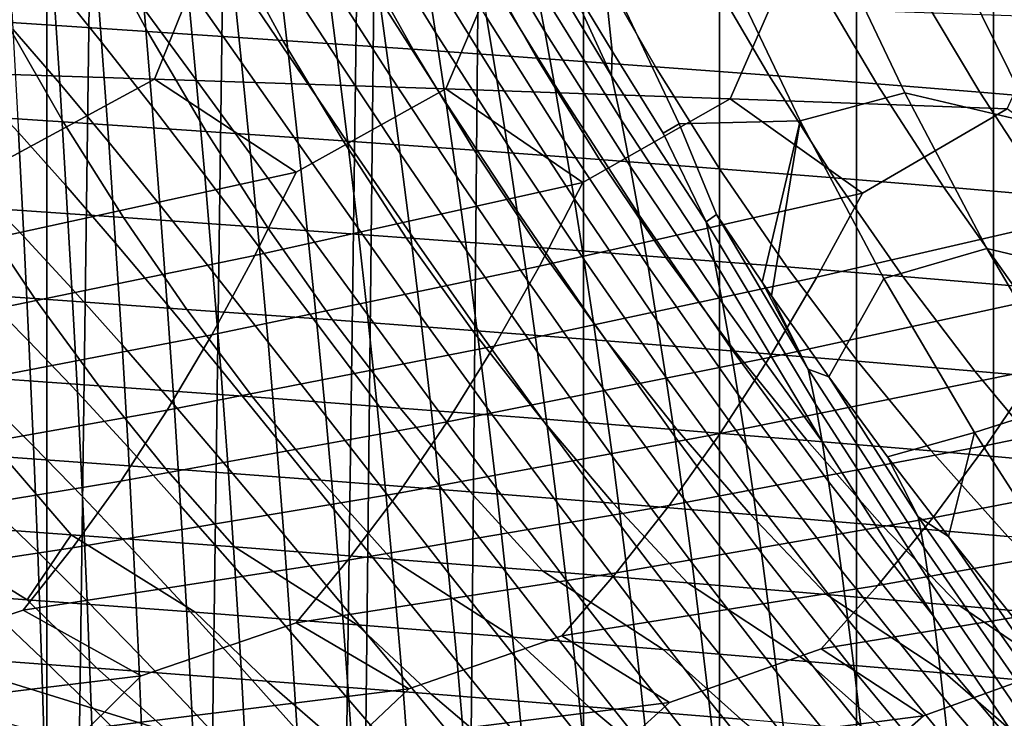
# Model space of a CAD drawing. Header units: metres. Extents: x -166 to 33, y -71 to 34.
# Tile 174 of 256: x -7.2 to -2.72, y -11.34 to -8.16. Entities that reach past the tile are written whole.
import ezdxf

# ---------------------------------------------------------------- set-up
doc = ezdxf.new("R2010")
doc.units = ezdxf.units.M
doc.layers.add('solid_12208131', color=7, linetype='CONTINUOUS')

msp = doc.modelspace()

# ---------------------------------------------------------------- linework, layer by layer
at = {"layer": 'solid_12208131'}
for points in [[(-2.774475, -23.342779, -0.2), (-2.151137, 23.398741, -0.2), (-1.527616, 23.438745, -0.2), (-2.151136, -23.398741, -0.2)], [(-2.774475, -23.342779, -0.2), (-2.774476, 23.342779, -0.2), (-2.151137, 23.398741, -0.2)], [(-2.774475, -23.342779, -0.2), (-3.397374, -23.270798, -0.2), (-3.397375, 23.270796, -0.2), (-2.774476, 23.342779, -0.2)], [(-3.397374, -23.270798, -0.2), (-4.019482, -23.182823, -0.2), (-4.019482, 23.182823, -0.2), (-3.397375, 23.270796, -0.2)], [(-4.019482, -23.182823, -0.2), (-4.63924, -23.078981, -0.2), (-4.639241, 23.078981, -0.2), (-4.019482, 23.182823, -0.2)], [(-4.63924, -23.078981, -0.2), (-5.255989, -22.959435, -0.2), (-4.832397, 23.043291, -0.2), (-4.639241, 23.078981, -0.2)], [(-5.752592, -22.851219, -0.2), (-5.25599, 22.959435, -0.2), (-4.832397, 23.043291, -0.2), (-5.255989, -22.959435, -0.2)], [(-6.476499, -22.67404, -0.2), (-5.868586, 22.824389, -0.2), (-5.25599, 22.959435, -0.2), (-5.868585, -22.824389, -0.2)], [(-5.752592, -22.851219, -0.2), (-5.868585, -22.824389, -0.2), (-5.25599, 22.959435, -0.2)], [(-7.079453, -22.508469, -0.2), (-6.476499, 22.67404, -0.2), (-5.868586, 22.824389, -0.2), (-6.476499, -22.67404, -0.2)], [(-7.079453, -22.508469, -0.2), (-7.079454, 22.508469, -0.2), (-6.476499, 22.67404, -0.2)], [(-7.079453, -22.508469, -0.2), (-7.676373, -22.328064, -0.2), (-7.676374, 22.328064, -0.2), (-7.079454, 22.508469, -0.2)], [(-5.17368, -7.614624, 82.857239), (-4.81503, -8.214292, 83.462173), (-4.860149, -7.982737, 83.751656), (-5.22101, -7.362318, 83.131615)], [(-5.615478, -7.726734, 80.646149), (-5.311737, -8.218514, 81.215508), (-5.359803, -7.906689, 81.46595), (-5.663845, -7.397823, 80.880524)], [(-6.830337, -8.262343, 76.174484), (-6.8636, -7.811633, 76.273285), (-7.080261, -7.531482, 75.71579), (-7.050187, -7.988976, 75.629875)], [(-6.236953, -7.94332, 78.18058), (-5.980955, -8.322691, 78.721222), (-6.026175, -7.930254, 78.898956), (-6.280365, -7.538552, 78.342941)], [(-6.026175, -7.930254, 78.898956), (-5.75717, -8.340804, 79.443787), (-5.804117, -7.969779, 79.644363), (-6.071908, -7.545469, 79.083809)], [(-4.906201, -7.760631, 84.038307), (-4.510912, -8.415946, 84.65641), (-4.732824, -7.932693, 84.66671), (-4.948255, -7.560935, 84.317436)], [(-6.439625, -8.005421, 77.488129), (-6.194272, -8.35477, 78.025291), (-6.236953, -7.94332, 78.18058), (-6.480031, -7.583107, 77.628593)], [(-5.804117, -7.969779, 79.644363), (-5.519433, -8.412421, 80.193657), (-5.56727, -8.064994, 80.416878), (-5.851466, -7.607228, 79.851707)], [(-5.359803, -7.906689, 81.46595), (-5.032997, -8.43276, 82.038597), (-5.079813, -8.149367, 82.308952), (-5.407949, -7.604975, 81.720604)], [(-5.1267, -7.876733, 82.582352), (-4.770443, -8.456287, 83.172104), (-4.81503, -8.214292, 83.462173), (-5.17368, -7.614624, 82.857239)], [(-6.636856, -8.112895, 76.819916), (-6.400063, -8.433627, 77.354713), (-6.439625, -8.005421, 77.488129), (-6.673782, -7.675338, 76.939209)], [(-6.874813, -7.742467, 209.745224), (-6.622095, -8.21384, 209.929367), (-7.265233, -8.172394, 211.325775), (-7.51188, -7.70345, 211.137192)], [(-7.020892, -8.450416, 75.549873), (-7.050187, -7.988976, 75.629875), (-7.260023, -7.737391, 75.074989), (-7.233875, -8.204207, 75.006828)], [(-6.264405, -7.780985, 208.343124), (-6.005743, -8.254754, 208.522781), (-6.622095, -8.21384, 209.929367), (-6.874813, -7.742467, 209.745224)], [(-5.56727, -8.064994, 80.416878), (-5.263898, -8.54037, 80.970428), (-5.311737, -8.218514, 81.215508), (-5.615478, -7.726734, 80.646149)], [(-5.680066, -7.819023, 206.931091), (-5.415587, -8.295158, 207.106247), (-6.005743, -8.254754, 208.522781), (-6.264405, -7.780985, 208.343124)], [(-4.860149, -7.982737, 83.751656), (-4.468121, -8.616573, 84.355553), (-4.510912, -8.415946, 84.65641), (-4.906201, -7.760631, 84.038307)], [(-3.653019, -8.620545, 89.793694), (-3.17757, -8.49322, 93.627083), (-3.521329, -7.770603, 93.653496), (-4.00326, -7.887521, 89.822464)], [(-2.584624, -8.632181, 97.454453), (-2.944782, -7.900859, 97.480232), (-3.521329, -7.770603, 93.653496), (-3.17757, -8.49322, 93.627083)], [(-6.600699, -8.555798, 76.70787), (-6.636856, -8.112895, 76.819916), (-6.8636, -7.811633, 76.273285), (-6.830337, -8.262343, 76.174484)], [(-5.121171, -7.856605, 205.509323), (-4.851004, -8.335077, 205.679932), (-5.415587, -8.295158, 207.106247), (-5.680066, -7.819023, 206.931091)], [(-2.130983, -8.534021, 101.295296), (-2.487174, -7.811017, 101.318939), (-2.944782, -7.900859, 97.480232), (-2.584624, -8.632181, 97.454453)], [(-5.079813, -8.149367, 82.308952), (-4.726044, -8.709499, 82.883568), (-4.770443, -8.456287, 83.172104), (-5.1267, -7.876733, 82.582352)], [(-4.587096, -7.893754, 204.077972), (-4.311369, -8.374537, 204.244003), (-4.851004, -8.335077, 205.679932), (-5.121171, -7.856605, 205.509323)], [(-5.311737, -8.218514, 81.215508), (-4.986315, -8.726967, 81.772621), (-5.032997, -8.43276, 82.038597), (-5.359803, -7.906689, 81.46595)], [(-4.732824, -7.932693, 84.66671), (-4.508629, -8.304697, 85.008369), (-4.551208, -7.898865, 85.997993)], [(-4.077219, -7.930496, 202.637192), (-3.79606, -8.413562, 202.79866), (-4.311369, -8.374537, 204.244003), (-4.587096, -7.893754, 204.077972)], [(-3.653019, -8.620545, 89.793694), (-4.00326, -7.887521, 89.822464), (-4.551208, -7.898865, 85.997993), (-4.204093, -8.634055, 85.967651)], [(-4.275642, -8.676308, 85.342651), (-4.204093, -8.634055, 85.967651), (-4.551208, -7.898865, 85.997993), (-4.508629, -8.304697, 85.008369)], [(-6.194272, -8.35477, 78.025291), (-5.936604, -8.722371, 78.551086), (-5.980955, -8.322691, 78.721222), (-6.236953, -7.94332, 78.18058)], [(-5.980955, -8.322691, 78.721222), (-5.710837, -8.720099, 79.250793), (-5.75717, -8.340804, 79.443787), (-6.026175, -7.930254, 78.898956)], [(-5.75717, -8.340804, 79.443787), (-5.472074, -8.768973, 79.977592), (-5.519433, -8.412421, 80.193657), (-5.804117, -7.969779, 79.644363)], [(-4.510912, -8.415946, 84.65641), (-4.508629, -8.304697, 85.008369), (-4.732824, -7.932693, 84.66671)], [(-3.590917, -7.966854, 201.187149), (-3.304451, -8.452178, 201.34404), (-3.79606, -8.413562, 202.79866), (-4.077219, -7.930496, 202.637192)], [(-3.127584, -8.002852, 199.728043), (-2.835937, -8.490411, 199.880356), (-3.304451, -8.452178, 201.34404), (-3.590917, -7.966854, 201.187149)], [(-6.589749, -8.43112, 238.757446), (-6.425018, -8.020156, 239.024567), (-7.792304, -7.97868, 240.338257), (-7.947872, -8.387521, 240.067459)], [(-6.798061, -8.717413, 76.082222), (-6.830337, -8.262343, 76.174484), (-7.050187, -7.988976, 75.629875), (-7.020892, -8.450416, 75.549873)], [(-6.400063, -8.433627, 77.354713), (-6.152601, -8.772632, 77.877625), (-6.194272, -8.35477, 78.025291), (-6.439625, -8.005421, 77.488129)], [(-4.81503, -8.214292, 83.462173), (-4.426533, -8.827239, 84.05172), (-4.468121, -8.616573, 84.355553), (-4.860149, -7.982737, 83.751656)], [(-2.686661, -8.038514, 198.260117), (-2.389953, -8.528286, 198.407852), (-2.835937, -8.490411, 199.880356), (-3.127584, -8.002852, 199.728043)], [(-5.264343, -8.475566, 237.415985), (-5.090656, -8.062442, 237.679321), (-6.425018, -8.020156, 239.024567), (-6.589749, -8.43112, 238.757446)], [(-5.519433, -8.412421, 80.193657), (-5.216492, -8.872056, 80.731697), (-5.263898, -8.54037, 80.970428), (-5.56727, -8.064994, 80.416878)], [(-3.971519, -8.520752, 236.044754), (-3.789076, -8.105437, 236.304184), (-5.090656, -8.062442, 237.679321), (-5.264343, -8.475566, 237.415985)], [(-2.711139, -8.566571, 234.64534), (-2.520133, -8.149041, 234.900772), (-3.789076, -8.105437, 236.304184), (-3.971519, -8.520752, 236.044754)], [(-7.265233, -8.172394, 211.325775), (-7.004551, -8.625112, 211.52533), (-7.68119, -8.580805, 212.915085), (-7.935328, -8.130466, 212.710938)], [(-6.361443, -8.867685, 77.229202), (-6.400063, -8.433627, 77.354713), (-6.636856, -8.112895, 76.819916), (-6.600699, -8.555798, 76.70787)], [(-5.032997, -8.43276, 82.038597), (-4.681767, -8.974179, 82.598167), (-4.726044, -8.709499, 82.883568), (-5.079813, -8.149367, 82.308952)], [(-6.622095, -8.21384, 209.929367), (-6.354984, -8.668912, 210.124237), (-7.004551, -8.625112, 211.52533), (-7.265233, -8.172394, 211.325775)], [(-6.992611, -8.9155, 75.476006), (-7.020892, -8.450416, 75.549873), (-7.233875, -8.204207, 75.006828), (-7.208521, -8.674295, 74.944138)], [(-6.005743, -8.254754, 208.522781), (-5.732334, -8.712152, 208.712906), (-6.354984, -8.668912, 210.124237), (-6.622095, -8.21384, 209.929367)], [(-5.263898, -8.54037, 80.970428), (-4.939893, -9.031898, 81.512238), (-4.986315, -8.726967, 81.772621), (-5.311737, -8.218514, 81.215508)], [(-4.770443, -8.456287, 83.172104), (-4.385637, -9.048991, 83.747269), (-4.426533, -8.827239, 84.05172), (-4.81503, -8.214292, 83.462173)], [(-6.565742, -9.003487, 76.603035), (-6.600699, -8.555798, 76.70787), (-6.830337, -8.262343, 76.174484), (-6.798061, -8.717413, 76.082222)], [(-5.415587, -8.295158, 207.106247), (-5.136017, -8.754851, 207.29158), (-5.732334, -8.712152, 208.712906), (-6.005743, -8.254754, 208.522781)], [(-5.936604, -8.722371, 78.551086), (-5.665496, -9.107217, 79.06591), (-5.710837, -8.720099, 79.250793), (-5.980955, -8.322691, 78.721222)], [(-4.851004, -8.335077, 205.679932), (-4.565408, -8.797036, 205.860458), (-5.136017, -8.754851, 207.29158), (-5.415587, -8.295158, 207.106247)], [(-4.510912, -8.415946, 84.65641), (-4.081377, -9.08072, 85.257172), (-4.275642, -8.676308, 85.342651), (-4.508629, -8.304697, 85.008369)], [(-6.152601, -8.772632, 77.877625), (-5.893417, -9.129001, 78.389153), (-5.936604, -8.722371, 78.551086), (-6.194272, -8.35477, 78.025291)], [(-5.710837, -8.720099, 79.250793), (-5.425404, -9.134427, 79.769577), (-5.472074, -8.768973, 79.977592), (-5.75717, -8.340804, 79.443787)], [(-4.311369, -8.374537, 204.244003), (-4.019883, -8.838735, 204.419708), (-4.565408, -8.797036, 205.860458), (-4.851004, -8.335077, 205.679932)], [(-7.283078, -8.807858, 238.988617), (-6.589749, -8.43112, 238.757446), (-7.947872, -8.387521, 240.067459)], [(-5.472074, -8.768973, 79.977592), (-5.169608, -9.213531, 80.500519), (-5.216492, -8.872056, 80.731697), (-5.519433, -8.412421, 80.193657)], [(-4.468121, -8.616573, 84.355553), (-4.043221, -9.260042, 84.94297), (-4.081377, -9.08072, 85.257172), (-4.510912, -8.415946, 84.65641)], [(-3.79606, -8.413562, 202.79866), (-3.498818, -8.879973, 202.969513), (-4.019883, -8.838735, 204.419708), (-4.311369, -8.374537, 204.244003)], [(-3.304451, -8.452178, 201.34404), (-3.001588, -8.920778, 201.510056), (-3.498818, -8.879973, 202.969513), (-3.79606, -8.413562, 202.79866)], [(-7.460334, -9.184495, 238.694), (-5.94608, -8.854344, 237.654556), (-6.589749, -8.43112, 238.757446), (-7.283078, -8.807858, 238.988617)], [(-7.184246, -9.147311, 74.886955), (-7.208521, -8.674295, 74.944138), (-7.41424, -8.454593, 74.402306), (-7.392714, -8.931329, 74.355148)], [(-6.76703, -9.176512, 75.996773), (-6.798061, -8.717413, 76.082222), (-7.020892, -8.450416, 75.549873), (-6.992611, -8.9155, 75.476006)], [(-5.94608, -8.854344, 237.654556), (-5.264343, -8.475566, 237.415985), (-6.589749, -8.43112, 238.757446)], [(-6.112034, -9.196868, 77.738503), (-6.152601, -8.772632, 77.877625), (-6.400063, -8.433627, 77.354713), (-6.361443, -8.867685, 77.229202)], [(-4.986315, -8.726967, 81.772621), (-4.637639, -9.250383, 82.317314), (-4.681767, -8.974179, 82.598167), (-5.032997, -8.43276, 82.038597)], [(-4.726044, -8.709499, 82.883568), (-4.344994, -9.282655, 83.444359), (-4.385637, -9.048991, 83.747269), (-4.770443, -8.456287, 83.172104)], [(-2.835937, -8.490411, 199.880356), (-2.527583, -8.961178, 200.041534), (-3.001588, -8.920778, 201.510056), (-3.304451, -8.452178, 201.34404)], [(-6.133284, -9.232963, 237.364075), (-4.641917, -8.901652, 236.289825), (-5.264343, -8.475566, 237.415985), (-5.94608, -8.854344, 237.654556)], [(-4.641917, -8.901652, 236.289825), (-3.971519, -8.520752, 236.044754), (-5.264343, -8.475566, 237.415985)], [(-3.271974, -9.337997, 89.76239), (-2.803546, -9.200621, 93.598335), (-3.17757, -8.49322, 93.627083), (-3.653019, -8.620545, 89.793694)], [(-2.192974, -9.347115, 97.426422), (-2.584624, -8.632181, 97.454453), (-3.17757, -8.49322, 93.627083), (-2.803546, -9.200621, 93.598335)], [(-2.389953, -8.528286, 198.407852), (-2.076238, -9.001199, 198.564194), (-2.527583, -8.961178, 200.041534), (-2.835937, -8.490411, 199.880356)], [(-5.216492, -8.872056, 80.731697), (-4.893931, -9.347339, 81.258522), (-4.939893, -9.031898, 81.512238), (-5.263898, -8.54037, 80.970428)], [(-4.838845, -9.282279, 236.003586), (-3.37046, -8.949668, 234.896057), (-3.971519, -8.520752, 236.044754), (-4.641917, -8.901652, 236.289825)], [(-3.37046, -8.949668, 234.896057), (-2.711139, -8.566571, 234.64534), (-3.971519, -8.520752, 236.044754)], [(-7.004551, -8.625112, 211.52533), (-6.730364, -9.060637, 211.735596), (-7.413906, -9.01403, 213.130188), (-7.68119, -8.580805, 212.915085)], [(-6.324232, -9.306973, 77.111549), (-6.361443, -8.867685, 77.229202), (-6.600699, -8.555798, 76.70787), (-6.565742, -9.003487, 76.603035)], [(-3.576894, -9.332328, 234.614182), (-2.131561, -8.99828, 233.474823), (-2.711139, -8.566571, 234.64534), (-3.37046, -8.949668, 234.896057)], [(-6.354984, -8.668912, 210.124237), (-6.074017, -9.106714, 210.329559), (-6.730364, -9.060637, 211.735596), (-7.004551, -8.625112, 211.52533)], [(-4.426533, -8.827239, 84.05172), (-4.00652, -9.449997, 84.625687), (-4.043221, -9.260042, 84.94297), (-4.468121, -8.616573, 84.355553)], [(-4.081377, -9.08072, 85.257172), (-4.033741, -9.047207, 85.669525), (-4.204093, -8.634055, 85.967651), (-4.275642, -8.676308, 85.342651)], [(-3.653019, -8.620545, 89.793694), (-4.204093, -8.634055, 85.967651), (-4.033741, -9.047207, 85.669525), (-3.826461, -9.35367, 85.93512)], [(-3.653019, -8.620545, 89.793694), (-3.826461, -9.35367, 85.93512), (-3.783057, -9.416589, 85.989128)], [(-3.523476, -9.784197, 86.301445), (-3.271974, -9.337997, 89.76239), (-3.653019, -8.620545, 89.793694), (-3.783057, -9.416589, 85.989128)], [(-6.965662, -9.383841, 75.408318), (-6.992611, -8.9155, 75.476006), (-7.208521, -8.674295, 74.944138), (-7.184246, -9.147311, 74.886955)], [(-5.732334, -8.712152, 208.712906), (-5.444724, -9.152203, 208.913239), (-6.074017, -9.106714, 210.329559), (-6.354984, -8.668912, 210.124237)], [(-6.532263, -9.455601, 76.505692), (-6.565742, -9.003487, 76.603035), (-6.798061, -8.717413, 76.082222), (-6.76703, -9.176512, 75.996773)], [(-5.893417, -9.129001, 78.389153), (-5.62145, -9.501833, 78.889809), (-5.665496, -9.107217, 79.06591), (-5.936604, -8.722371, 78.551086)], [(-5.136017, -8.754851, 207.29158), (-4.841908, -9.19712, 207.486877), (-5.444724, -9.152203, 208.913239), (-5.732334, -8.712152, 208.712906)], [(-5.665496, -9.107217, 79.06591), (-5.37982, -9.508295, 79.570175), (-5.425404, -9.134427, 79.769577), (-5.710837, -8.720099, 79.250793)], [(-4.939893, -9.031898, 81.512238), (-4.593766, -9.538018, 82.042282), (-4.637639, -9.250383, 82.317314), (-4.986315, -8.726967, 81.772621)], [(-4.681767, -8.974179, 82.598167), (-4.304483, -9.528496, 83.144676), (-4.344994, -9.282655, 83.444359), (-4.726044, -8.709499, 82.883568)], [(-5.85148, -9.542542, 78.236397), (-5.893417, -9.129001, 78.389153), (-6.152601, -8.772632, 77.877625), (-6.112034, -9.196868, 77.738503)], [(-5.425404, -9.134427, 79.769577), (-5.123456, -9.564555, 80.277832), (-5.169608, -9.213531, 80.500519), (-5.472074, -8.768973, 79.977592)], [(-4.565408, -8.797036, 205.860458), (-4.264943, -9.241496, 206.05069), (-4.841908, -9.19712, 207.486877), (-5.136017, -8.754851, 207.29158)], [(-4.019883, -8.838735, 204.419708), (-3.713205, -9.285358, 204.604843), (-4.264943, -9.241496, 206.05069), (-4.565408, -8.797036, 205.860458)], [(-7.645583, -9.543333, 238.387695), (-6.133284, -9.232963, 237.364075), (-5.94608, -8.854344, 237.654556), (-7.460334, -9.184495, 238.694)], [(-4.385637, -9.048991, 83.747269), (-3.970639, -9.651685, 84.307716), (-4.00652, -9.449997, 84.625687), (-4.426533, -8.827239, 84.05172)], [(-3.498818, -8.879973, 202.969513), (-3.186068, -9.328736, 203.149551), (-3.713205, -9.285358, 204.604843), (-4.019883, -8.838735, 204.419708)], [(-6.073077, -9.626789, 77.607903), (-6.112034, -9.196868, 77.738503), (-6.361443, -8.867685, 77.229202), (-6.324232, -9.306973, 77.111549)], [(-6.328857, -9.593686, 237.062042), (-4.838845, -9.282279, 236.003586), (-4.641917, -8.901652, 236.289825), (-6.133284, -9.232963, 237.364075)], [(-5.169608, -9.213531, 80.500519), (-4.848497, -9.673246, 81.012726), (-4.893931, -9.347339, 81.258522), (-5.216492, -8.872056, 80.731697)], [(-3.001588, -8.920778, 201.510056), (-2.682907, -9.371657, 201.684982), (-3.186068, -9.328736, 203.149551), (-3.498818, -8.879973, 202.969513)], [(-7.161301, -9.622953, 74.835411), (-7.184246, -9.147311, 74.886955), (-7.392714, -8.931329, 74.355148), (-7.372251, -9.410405, 74.312943)], [(-6.737595, -9.639205, 75.918205), (-6.76703, -9.176512, 75.996773), (-6.992611, -8.9155, 75.476006), (-6.965662, -9.383841, 75.408318)], [(-5.044512, -9.644915, 235.705978), (-3.576894, -9.332328, 234.614182), (-3.37046, -8.949668, 234.896057), (-4.838845, -9.282279, 236.003586)], [(-2.527583, -8.961178, 200.041534), (-2.20311, -9.41415, 200.211349), (-2.682907, -9.371657, 201.684982), (-3.001588, -8.920778, 201.510056)], [(-7.413906, -9.01403, 213.130188), (-7.133994, -9.429186, 213.355957), (-7.852008, -9.379928, 214.742493), (-8.124538, -8.967004, 214.511749)], [(-4.637639, -9.250383, 82.317314), (-4.264095, -9.786572, 82.849693), (-4.304483, -9.528496, 83.144676), (-4.681767, -8.974179, 82.598167)], [(-3.79243, -9.696898, 234.321106), (-2.347293, -9.382992, 233.197418), (-2.131561, -8.99828, 233.474823), (-3.576894, -9.332328, 234.614182)], [(-6.730364, -9.060637, 211.735596), (-6.4432, -9.478006, 211.956284), (-7.133994, -9.429186, 213.355957), (-7.413906, -9.01403, 213.130188)], [(-6.288727, -9.751091, 77.002083), (-6.324232, -9.306973, 77.111549), (-6.565742, -9.003487, 76.603035), (-6.532263, -9.455601, 76.505692)], [(-4.893931, -9.347339, 81.258522), (-4.550338, -9.836852, 81.774208), (-4.593766, -9.538018, 82.042282), (-4.939893, -9.031898, 81.512238)], [(-6.074017, -9.106714, 210.329559), (-5.779728, -9.526278, 210.545074), (-6.4432, -9.478006, 211.956284), (-6.730364, -9.060637, 211.735596)], [(-4.344994, -9.282655, 83.444359), (-3.935032, -9.86597, 83.99131), (-3.970639, -9.651685, 84.307716), (-4.385637, -9.048991, 83.747269)], [(-3.584014, -9.909234, 85.513512), (-3.616144, -9.750713, 85.840073), (-4.033741, -9.047207, 85.669525), (-4.081377, -9.08072, 85.257172)], [(-3.553559, -10.078982, 85.183746), (-3.584014, -9.909234, 85.513512), (-4.081377, -9.08072, 85.257172), (-4.043221, -9.260042, 84.94297)], [(-3.616144, -9.750713, 85.840073), (-3.826461, -9.35367, 85.93512), (-4.033741, -9.047207, 85.669525)], [(-5.444724, -9.152203, 208.913239), (-5.143455, -9.573933, 209.123505), (-5.779728, -9.526278, 210.545074), (-6.074017, -9.106714, 210.329559)], [(-5.578775, -9.903914, 78.723526), (-5.62145, -9.501833, 78.889809), (-5.893417, -9.129001, 78.389153), (-5.85148, -9.542542, 78.236397)], [(-5.62145, -9.501833, 78.889809), (-5.335639, -9.890226, 79.380112), (-5.37982, -9.508295, 79.570175), (-5.665496, -9.107217, 79.06591)], [(-5.37982, -9.508295, 79.570175), (-5.078453, -9.924599, 80.06427), (-5.123456, -9.564555, 80.277832), (-5.425404, -9.134427, 79.769577)], [(-6.940329, -9.855102, 75.34697), (-6.965662, -9.383841, 75.408318), (-7.184246, -9.147311, 74.886955), (-7.161301, -9.622953, 74.835411)], [(-6.500645, -9.911655, 76.415939), (-6.532263, -9.455601, 76.505692), (-6.76703, -9.176512, 75.996773), (-6.737595, -9.639205, 75.918205)], [(-4.841908, -9.19712, 207.486877), (-4.53381, -9.620988, 207.691864), (-5.143455, -9.573933, 209.123505), (-5.444724, -9.152203, 208.913239)], [(-5.811332, -9.962239, 78.092834), (-5.85148, -9.542542, 78.236397), (-6.112034, -9.196868, 77.738503), (-6.073077, -9.626789, 77.607903)], [(-5.123456, -9.564555, 80.277832), (-4.803797, -10.009364, 80.775856), (-4.848497, -9.673246, 81.012726), (-5.169608, -9.213531, 80.500519)], [(-4.264943, -9.241496, 206.05069), (-3.950166, -9.667474, 206.250351), (-4.53381, -9.620988, 207.691864), (-4.841908, -9.19712, 207.486877)], [(-2.860942, -10.038646, 89.728622), (-2.40006, -9.8916, 93.567329), (-2.803546, -9.200621, 93.598335), (-3.271974, -9.337997, 89.76239)], [(-1.770698, -10.04436, 97.396194), (-2.192974, -9.347115, 97.426422), (-2.803546, -9.200621, 93.598335), (-2.40006, -9.8916, 93.567329)], [(-7.838485, -9.883766, 238.070328), (-6.328857, -9.593686, 237.062042), (-6.133284, -9.232963, 237.364075), (-7.645583, -9.543333, 238.387695)], [(-4.593766, -9.538018, 82.042282), (-4.223913, -10.056781, 82.560753), (-4.264095, -9.786572, 82.849693), (-4.637639, -9.250383, 82.317314)], [(-3.713205, -9.285358, 204.604843), (-3.391898, -9.713422, 204.799179), (-3.950166, -9.667474, 206.250351), (-4.264943, -9.241496, 206.05069)], [(-4.00652, -9.449997, 84.625687), (-3.553559, -10.078982, 85.183746), (-4.043221, -9.260042, 84.94297)], [(-6.532437, -9.935906, 236.74913), (-5.044512, -9.644915, 235.705978), (-4.838845, -9.282279, 236.003586), (-6.328857, -9.593686, 237.062042)], [(-6.036038, -10.061962, 77.486198), (-6.073077, -9.626789, 77.607903), (-6.324232, -9.306973, 77.111549), (-6.288727, -9.751091, 77.002083)], [(-4.304483, -9.528496, 83.144676), (-3.899523, -10.093129, 83.6782), (-3.935032, -9.86597, 83.99131), (-4.344994, -9.282655, 83.444359)], [(-3.186068, -9.328736, 203.149551), (-2.858381, -9.75886, 203.338516), (-3.391898, -9.713422, 204.799179), (-3.713205, -9.285358, 204.604843)], [(-5.25853, -9.988946, 235.397644), (-3.79243, -9.696898, 234.321106), (-3.576894, -9.332328, 234.614182), (-5.044512, -9.644915, 235.705978)], [(-4.848497, -9.673246, 81.012726), (-4.5074, -10.146839, 81.514404), (-4.550338, -9.836852, 81.774208), (-4.893931, -9.347339, 81.258522)], [(-3.616144, -9.750713, 85.840073), (-3.783057, -9.416589, 85.989128), (-3.826461, -9.35367, 85.93512)], [(-3.255403, -10.148942, 86.606445), (-2.860942, -10.038646, 89.728622), (-3.271974, -9.337997, 89.76239), (-3.523476, -9.784197, 86.301445)], [(-2.682907, -9.371657, 201.684982), (-2.348988, -9.803819, 201.868591), (-2.858381, -9.75886, 203.338516), (-3.186068, -9.328736, 203.149551)], [(-7.133994, -9.429186, 213.355957), (-6.842395, -9.825394, 213.592743), (-7.568158, -9.773994, 214.984482), (-7.852008, -9.379928, 214.742493)], [(-6.710067, -10.105118, 75.846703), (-6.737595, -9.639205, 75.918205), (-6.965662, -9.383841, 75.408318), (-6.940329, -9.855102, 75.34697)], [(-4.016655, -10.042759, 234.017471), (-2.57248, -9.749511, 232.908997), (-2.347293, -9.382992, 233.197418), (-3.79243, -9.696898, 234.321106)], [(-7.139968, -10.100901, 74.789581), (-7.161301, -9.622953, 74.835411), (-7.372251, -9.410405, 74.312943), (-7.353099, -9.891541, 74.275764)], [(-6.4432, -9.478006, 211.956284), (-6.143989, -9.876342, 212.187759), (-6.842395, -9.825394, 213.592743), (-7.133994, -9.429186, 213.355957)], [(-3.616144, -9.750713, 85.840073), (-3.523476, -9.784197, 86.301445), (-3.783057, -9.416589, 85.989128)], [(-2.806689, -10.097218, 232.610168), (-1.384518, -9.802634, 231.471115), (-1.149886, -9.434152, 231.754791), (-2.57248, -9.749511, 232.908997)], [(-6.255342, -10.199507, 76.90094), (-6.288727, -9.751091, 77.002083), (-6.532263, -9.455601, 76.505692), (-6.500645, -9.911655, 76.415939)], [(-5.779728, -9.526278, 210.545074), (-5.473039, -9.926721, 210.771133), (-6.143989, -9.876342, 212.187759), (-6.4432, -9.478006, 211.956284)], [(-3.970639, -9.651685, 84.307716), (-3.524011, -10.261096, 84.853241), (-3.553559, -10.078982, 85.183746), (-4.00652, -9.449997, 84.625687)], [(-5.143455, -9.573933, 209.123505), (-4.829439, -9.976455, 209.34407), (-5.473039, -9.926721, 210.771133), (-5.779728, -9.526278, 210.545074)], [(-5.292915, -10.280188, 79.200508), (-5.335639, -9.890226, 79.380112), (-5.62145, -9.501833, 78.889809), (-5.578775, -9.903914, 78.723526)], [(-5.335639, -9.890226, 79.380112), (-5.034921, -10.29328, 79.860596), (-5.078453, -9.924599, 80.06427), (-5.37982, -9.508295, 79.570175)], [(-4.550338, -9.836852, 81.774208), (-4.184113, -10.338879, 82.279045), (-4.223913, -10.056781, 82.560753), (-4.593766, -9.538018, 82.042282)], [(-4.264095, -9.786572, 82.849693), (-3.864062, -10.333223, 83.369942), (-3.899523, -10.093129, 83.6782), (-4.304483, -9.528496, 83.144676)], [(-5.538044, -10.312633, 78.567093), (-5.578775, -9.903914, 78.723526), (-5.85148, -9.542542, 78.236397), (-5.811332, -9.962239, 78.092834)], [(-4.53381, -9.620988, 207.691864), (-4.212625, -10.025563, 207.906891), (-4.829439, -9.976455, 209.34407), (-5.143455, -9.573933, 209.123505)], [(-5.078453, -9.924599, 80.06427), (-4.760266, -10.355116, 80.548592), (-4.803797, -10.009364, 80.775856), (-5.123456, -9.564555, 80.277832)], [(-8.038702, -10.205185, 237.742599), (-6.532437, -9.935906, 236.74913), (-6.328857, -9.593686, 237.062042), (-7.838485, -9.883766, 238.070328)], [(-6.916924, -10.32892, 75.292068), (-6.940329, -9.855102, 75.34697), (-7.161301, -9.622953, 74.835411), (-7.139968, -10.100901, 74.789581)], [(-5.773295, -10.387622, 77.958878), (-5.811332, -9.962239, 78.092834), (-6.073077, -9.626789, 77.607903), (-6.036038, -10.061962, 77.486198)], [(-3.950166, -9.667474, 206.250351), (-3.621971, -10.074077, 206.459808), (-4.212625, -10.025563, 207.906891), (-4.53381, -9.620988, 207.691864)], [(-6.743659, -10.259011, 236.42601), (-5.25853, -9.988946, 235.397644), (-5.044512, -9.644915, 235.705978), (-6.532437, -9.935906, 236.74913)], [(-6.471227, -10.371238, 76.334), (-6.500645, -9.911655, 76.415939), (-6.737595, -9.639205, 75.918205), (-6.710067, -10.105118, 75.846703)], [(-3.935032, -9.86597, 83.99131), (-3.494714, -10.456473, 84.524307), (-3.524011, -10.261096, 84.853241), (-3.970639, -9.651685, 84.307716)], [(-3.391898, -9.713422, 204.799179), (-3.05685, -10.122026, 205.003036), (-3.621971, -10.074077, 206.459808), (-3.950166, -9.667474, 206.250351)], [(-5.480512, -10.313757, 235.079239), (-4.016655, -10.042759, 234.017471), (-3.79243, -9.696898, 234.321106), (-5.25853, -9.988946, 235.397644)], [(-4.803797, -10.009364, 80.775856), (-4.465147, -10.467704, 81.263954), (-4.5074, -10.146839, 81.514404), (-4.848497, -9.673246, 81.012726)], [(-2.858381, -9.75886, 203.338516), (-2.516636, -10.169443, 203.536774), (-3.05685, -10.122026, 205.003036), (-3.391898, -9.713422, 204.799179)], [(-6.00136, -10.501804, 77.373543), (-6.036038, -10.061962, 77.486198), (-6.288727, -9.751091, 77.002083), (-6.255342, -10.199507, 76.90094)], [(-4.24916, -10.369293, 233.703934), (-2.806689, -10.097218, 232.610168), (-2.57248, -9.749511, 232.908997), (-4.016655, -10.042759, 234.017471)], [(-3.091079, -10.559331, 86.066147), (-3.115916, -10.420797, 86.404045), (-3.523476, -9.784197, 86.301445), (-3.616144, -9.750713, 85.840073)], [(-3.068098, -10.709681, 85.724945), (-3.091079, -10.559331, 86.066147), (-3.616144, -9.750713, 85.840073), (-3.584014, -9.909234, 85.513512)], [(-2.348988, -9.803819, 201.868591), (-2.000702, -10.216358, 202.061218), (-2.516636, -10.169443, 203.536774), (-2.858381, -9.75886, 203.338516)], [(-6.842395, -9.825394, 213.592743), (-6.539485, -10.202023, 213.839401), (-7.27333, -10.148577, 215.236557), (-7.568158, -9.773994, 214.984482)], [(-4.223913, -10.056781, 82.560753), (-3.828703, -10.586143, 83.067924), (-3.864062, -10.333223, 83.369942), (-4.264095, -9.786572, 82.849693)], [(-3.115916, -10.420797, 86.404045), (-3.255403, -10.148942, 86.606445), (-3.523476, -9.784197, 86.301445)], [(-3.049486, -10.425489, 232.301605), (-1.628496, -10.152198, 231.177216), (-1.384518, -9.802634, 231.471115), (-2.806689, -10.097218, 232.610168)], [(-6.143989, -9.876342, 212.187759), (-5.833142, -10.255004, 212.428894), (-6.539485, -10.202023, 213.839401), (-6.842395, -9.825394, 213.592743)], [(-4.5074, -10.146839, 81.514404), (-4.144711, -10.632814, 82.005951), (-4.184113, -10.338879, 82.279045), (-4.550338, -9.836852, 81.774208)], [(-7.120542, -10.580825, 74.749535), (-7.139968, -10.100901, 74.789581), (-7.353099, -9.891541, 74.275764), (-7.335518, -10.374443, 74.243645)], [(-6.684793, -10.57385, 75.782394), (-6.710067, -10.105118, 75.846703), (-6.940329, -9.855102, 75.34697), (-6.916924, -10.32892, 75.292068)], [(-5.473039, -9.926721, 210.771133), (-5.154394, -10.307399, 211.006622), (-5.833142, -10.255004, 212.428894), (-6.143989, -9.876342, 212.187759)], [(-4.992897, -10.670567, 79.667999), (-5.034921, -10.29328, 79.860596), (-5.335639, -9.890226, 79.380112), (-5.292915, -10.280188, 79.200508)], [(-3.899523, -10.093129, 83.6782), (-3.465427, -10.665401, 84.198738), (-3.494714, -10.456473, 84.524307), (-3.935032, -9.86597, 83.99131)], [(-2.420745, -10.721257, 89.692459), (-1.967912, -10.564954, 93.534119), (-2.40006, -9.8916, 93.567329), (-2.860942, -10.038646, 89.728622)], [(-8.245851, -10.506979, 237.405151), (-6.743659, -10.259011, 236.42601), (-6.532437, -9.935906, 236.74913), (-8.038702, -10.205185, 237.742599)], [(-6.224438, -10.651769, 76.808357), (-6.255342, -10.199507, 76.90094), (-6.500645, -9.911655, 76.415939), (-6.471227, -10.371238, 76.334)], [(-5.25226, -10.677278, 79.031425), (-5.292915, -10.280188, 79.200508), (-5.578775, -9.903914, 78.723526), (-5.538044, -10.312633, 78.567093)], [(-4.829439, -9.976455, 209.34407), (-4.503151, -10.359125, 209.573837), (-5.154394, -10.307399, 211.006622), (-5.473039, -9.926721, 210.771133)], [(-5.034921, -10.29328, 79.860596), (-4.718236, -10.710091, 80.331757), (-4.760266, -10.355116, 80.548592), (-5.078453, -9.924599, 80.06427)], [(-3.046072, -10.873011, 85.382942), (-3.068098, -10.709681, 85.724945), (-3.584014, -9.909234, 85.513512), (-3.553559, -10.078982, 85.183746)], [(-5.499589, -10.727481, 78.420975), (-5.538044, -10.312633, 78.567093), (-5.811332, -9.962239, 78.092834), (-5.773295, -10.387622, 77.958878)], [(-4.212625, -10.025563, 207.906891), (-3.878861, -10.410197, 208.130905), (-4.503151, -10.359125, 209.573837), (-4.829439, -9.976455, 209.34407)], [(-6.96212, -10.562387, 236.093292), (-5.480512, -10.313757, 235.079239), (-5.25853, -9.988946, 235.397644), (-6.743659, -10.259011, 236.42601)], [(-4.760266, -10.355116, 80.548592), (-4.424038, -10.798826, 81.023575), (-4.465147, -10.467704, 81.263954), (-4.803797, -10.009364, 80.775856)], [(-3.621971, -10.074077, 206.459808), (-3.280895, -10.460649, 206.678024), (-3.878861, -10.410197, 208.130905), (-4.212625, -10.025563, 207.906891)], [(-5.737838, -10.818052, 77.834702), (-5.773295, -10.387622, 77.958878), (-6.036038, -10.061962, 77.486198), (-6.00136, -10.501804, 77.373543)], [(-5.710032, -10.618731, 234.751404), (-4.24916, -10.369293, 233.703934), (-4.016655, -10.042759, 234.017471), (-5.480512, -10.313757, 235.079239)], [(-4.184113, -10.338879, 82.279045), (-3.793607, -10.851628, 82.773399), (-3.828703, -10.586143, 83.067924), (-4.223913, -10.056781, 82.560753)], [(-3.05685, -10.122026, 205.003036), (-2.708626, -10.510514, 205.215424), (-3.280895, -10.460649, 206.678024), (-3.621971, -10.074077, 206.459808)], [(-3.255403, -10.148942, 86.606445), (-2.978717, -10.510666, 86.904167), (-2.860942, -10.038646, 89.728622)], [(-2.694317, -10.867819, 87.194191), (-2.420745, -10.721257, 89.692459), (-2.860942, -10.038646, 89.728622), (-2.978717, -10.510666, 86.904167)], [(-7.27333, -10.148577, 215.236557), (-6.968192, -10.503047, 215.498169), (-7.737991, -10.447304, 216.885849), (-8.034581, -10.094789, 216.618744)], [(-6.895778, -10.804931, 75.243706), (-6.916924, -10.32892, 75.292068), (-7.139968, -10.100901, 74.789581), (-7.120542, -10.580825, 74.749535)], [(-6.444383, -10.833906, 76.260033), (-6.471227, -10.371238, 76.334), (-6.710067, -10.105118, 75.846703), (-6.684793, -10.57385, 75.782394)], [(-4.489495, -10.675881, 233.381104), (-3.049486, -10.425489, 232.301605), (-2.806689, -10.097218, 232.610168), (-4.24916, -10.369293, 233.703934)], [(-3.864062, -10.333223, 83.369942), (-3.436056, -10.887939, 83.878143), (-3.465427, -10.665401, 84.198738), (-3.899523, -10.093129, 83.6782)], [(-3.524011, -10.261096, 84.853241), (-3.046072, -10.873011, 85.382942), (-3.553559, -10.078982, 85.183746)], [(-6.539485, -10.202023, 213.839401), (-6.22595, -10.558442, 214.095398), (-6.968192, -10.503047, 215.498169), (-7.27333, -10.148577, 215.236557)], [(-4.465147, -10.467704, 81.263954), (-4.105895, -10.938295, 81.742615), (-4.144711, -10.632814, 82.005951), (-4.5074, -10.146839, 81.514404)], [(-3.300401, -10.733703, 231.983902), (-1.881366, -10.482216, 230.873734), (-1.628496, -10.152198, 231.177216), (-3.049486, -10.425489, 232.301605)], [(-3.115916, -10.420797, 86.404045), (-2.978717, -10.510666, 86.904167), (-3.255403, -10.148942, 86.606445)], [(-2.516636, -10.169443, 203.536774), (-2.161427, -10.559823, 203.743301), (-2.708626, -10.510514, 205.215424), (-3.05685, -10.122026, 205.003036)], [(-5.833142, -10.255004, 212.428894), (-5.511359, -10.613361, 212.679153), (-6.22595, -10.558442, 214.095398), (-6.539485, -10.202023, 213.839401)], [(-5.969427, -10.945817, 77.270218), (-6.00136, -10.501804, 77.373543), (-6.255342, -10.199507, 76.90094), (-6.224438, -10.651769, 76.808357)], [(-5.154394, -10.307399, 211.006622), (-4.824509, -10.667678, 211.251038), (-5.511359, -10.613361, 212.679153), (-5.833142, -10.255004, 212.428894)], [(-8.459002, -10.788561, 237.05806), (-6.96212, -10.562387, 236.093292), (-6.743659, -10.259011, 236.42601), (-8.245851, -10.506979, 237.405151)], [(-4.953026, -11.055484, 79.486572), (-4.992897, -10.670567, 79.667999), (-5.292915, -10.280188, 79.200508), (-5.25226, -10.677278, 79.031425)], [(-4.677716, -11.074256, 80.126625), (-4.718236, -10.710091, 80.331757), (-5.034921, -10.29328, 79.860596), (-4.992897, -10.670567, 79.667999)], [(-3.494714, -10.456473, 84.524307), (-3.024229, -11.050243, 85.042519), (-3.046072, -10.873011, 85.382942), (-3.524011, -10.261096, 84.853241)], [(-7.186886, -10.845441, 235.751053), (-5.710032, -10.618731, 234.751404), (-5.480512, -10.313757, 235.079239), (-6.96212, -10.562387, 236.093292)], [(-6.662133, -11.044991, 75.72541), (-6.684793, -10.57385, 75.782394), (-6.916924, -10.32892, 75.292068), (-6.895778, -10.804931, 75.243706)], [(-5.21401, -11.080952, 78.873352), (-5.25226, -10.677278, 79.031425), (-5.538044, -10.312633, 78.567093), (-5.499589, -10.727481, 78.420975)], [(-4.503151, -10.359125, 209.573837), (-4.165326, -10.721301, 209.812317), (-4.824509, -10.667678, 211.251038), (-5.154394, -10.307399, 211.006622)], [(-4.144711, -10.632814, 82.005951), (-3.75876, -11.129626, 82.487808), (-3.793607, -10.851628, 82.773399), (-4.184113, -10.338879, 82.279045)], [(-3.828703, -10.586143, 83.067924), (-3.406628, -11.123973, 83.563972), (-3.436056, -10.887939, 83.878143), (-3.864062, -10.333223, 83.369942)], [(-7.103326, -11.062395, 74.71534), (-7.120542, -10.580825, 74.749535), (-7.335518, -10.374443, 74.243645), (-7.319776, -10.858822, 74.216644)], [(-6.196417, -11.107388, 76.724541), (-6.224438, -10.651769, 76.808357), (-6.471227, -10.371238, 76.334), (-6.444383, -10.833906, 76.260033)], [(-5.946156, -10.903275, 234.414169), (-4.489495, -10.675881, 233.381104), (-4.24916, -10.369293, 233.703934), (-5.710032, -10.618731, 234.751404)], [(-5.463902, -11.147765, 78.285378), (-5.499589, -10.727481, 78.420975), (-5.773295, -10.387622, 77.958878), (-5.737838, -10.818052, 77.834702)], [(-4.718236, -10.710091, 80.331757), (-4.384408, -11.139765, 80.794159), (-4.424038, -10.798826, 81.023575), (-4.760266, -10.355116, 80.548592)], [(-3.878861, -10.410197, 208.130905), (-3.533266, -10.774246, 208.363403), (-4.165326, -10.721301, 209.812317), (-4.503151, -10.359125, 209.573837)], [(-4.736727, -10.961926, 233.049011), (-3.300401, -10.733703, 231.983902), (-3.049486, -10.425489, 232.301605), (-4.489495, -10.675881, 233.381104)], [(-3.280895, -10.460649, 206.678024), (-2.927701, -10.826546, 206.904495), (-3.533266, -10.774246, 208.363403), (-3.878861, -10.410197, 208.130905)], [(-2.565908, -11.205097, 86.599571), (-2.582342, -11.08545, 86.947762), (-2.978717, -10.510666, 86.904167), (-3.115916, -10.420797, 86.404045)], [(-2.55148, -11.337136, 86.247986), (-2.565908, -11.205097, 86.599571), (-3.115916, -10.420797, 86.404045), (-3.091079, -10.559331, 86.066147)], [(-7.737991, -10.447304, 216.885849), (-7.169477, -10.798415, 216.699509), (-7.961262, -10.741033, 218.072861)], [(-7.737991, -10.447304, 216.885849), (-6.968192, -10.503047, 215.498169), (-7.169477, -10.798415, 216.699509)], [(-4.424038, -10.798826, 81.023575), (-4.06814, -11.254659, 81.489799), (-4.105895, -10.938295, 81.742615), (-4.465147, -10.467704, 81.263954)], [(-3.465427, -10.665401, 84.198738), (-3.002263, -11.241671, 84.705513), (-3.024229, -11.050243, 85.042519), (-3.494714, -10.456473, 84.524307)], [(-2.708626, -10.510514, 205.215424), (-2.348005, -10.878235, 205.435852), (-2.927701, -10.826546, 206.904495), (-3.280895, -10.460649, 206.678024)], [(-6.968192, -10.503047, 215.498169), (-6.40499, -10.855534, 215.310089), (-7.169477, -10.798415, 216.699509)], [(-6.968192, -10.503047, 215.498169), (-6.22595, -10.558442, 214.095398), (-5.667887, -10.912261, 213.906174), (-6.40499, -10.855534, 215.310089)], [(-5.705361, -11.252991, 77.720634), (-5.737838, -10.818052, 77.834702), (-6.00136, -10.501804, 77.373543), (-5.969427, -10.945817, 77.270218)], [(-3.558501, -11.021256, 231.657059), (-2.142636, -10.792063, 230.561264), (-1.881366, -10.482216, 230.873734), (-3.300401, -10.733703, 231.983902)], [(-2.582342, -11.08545, 86.947762), (-2.694317, -10.867819, 87.194191), (-2.978717, -10.510666, 86.904167)], [(-7.899297, -11.085003, 235.905075), (-7.186886, -10.845441, 235.751053), (-6.96212, -10.562387, 236.093292), (-8.459002, -10.788561, 237.05806)], [(-6.22595, -10.558442, 214.095398), (-5.511359, -10.613361, 212.679153), (-4.958254, -10.968467, 212.489349), (-5.667887, -10.912261, 213.906174)], [(-2.538019, -11.482743, 85.895554), (-2.55148, -11.337136, 86.247986), (-3.091079, -10.559331, 86.066147), (-3.068098, -10.709681, 85.724945)], [(-6.87723, -11.282761, 75.201981), (-6.895778, -10.804931, 75.243706), (-7.120542, -10.580825, 74.749535), (-7.103326, -11.062395, 74.71534)], [(-6.420507, -11.299207, 76.194199), (-6.444383, -10.833906, 76.260033), (-6.684793, -10.57385, 75.782394), (-6.662133, -11.044991, 75.72541)], [(-5.511359, -10.613361, 212.679153), (-4.824509, -10.667678, 211.251038), (-4.27617, -11.024023, 211.061172), (-4.958254, -10.968467, 212.489349)], [(-3.793607, -10.851628, 82.773399), (-3.377286, -11.373224, 83.257538), (-3.406628, -11.123973, 83.563972), (-3.828703, -10.586143, 83.067924)], [(-6.650355, -11.144236, 234.576004), (-5.946156, -10.903275, 234.414169), (-5.710032, -10.618731, 234.751404), (-7.186886, -10.845441, 235.751053)], [(-5.940664, -11.393471, 77.17646), (-5.969427, -10.945817, 77.270218), (-6.224438, -10.651769, 76.808357), (-6.196417, -11.107388, 76.724541)], [(-4.105895, -10.938295, 81.742615), (-3.724338, -11.419828, 82.212364), (-3.75876, -11.129626, 82.487808), (-4.144711, -10.632814, 82.005951)], [(-5.432889, -11.20436, 233.217819), (-4.736727, -10.961926, 233.049011), (-4.489495, -10.675881, 233.381104), (-5.946156, -10.903275, 234.414169)], [(-4.915648, -11.447447, 79.316856), (-4.953026, -11.055484, 79.486572), (-5.25226, -10.677278, 79.031425), (-5.21401, -11.080952, 78.873352)], [(-4.639389, -11.446562, 79.933289), (-4.677716, -11.074256, 80.126625), (-4.992897, -10.670567, 79.667999), (-4.953026, -11.055484, 79.486572)], [(-4.824509, -10.667678, 211.251038), (-4.165326, -10.721301, 209.812317), (-3.621433, -11.078869, 209.622635), (-4.27617, -11.024023, 211.061172)], [(-3.436056, -10.887939, 83.878143), (-2.980034, -11.44735, 84.373589), (-3.002263, -11.241671, 84.705513), (-3.465427, -10.665401, 84.198738)], [(-7.169477, -10.798415, 216.699509), (-6.851912, -11.109625, 216.982605), (-7.652895, -11.050507, 218.361694), (-7.961262, -10.741033, 218.072861)], [(-5.178679, -11.490458, 78.726532), (-5.21401, -11.080952, 78.873352), (-5.499589, -10.727481, 78.420975), (-5.463902, -11.147765, 78.285378)], [(-4.246814, -11.265234, 231.832092), (-3.558501, -11.021256, 231.657059), (-3.300401, -10.733703, 231.983902), (-4.736727, -10.961926, 233.049011)], [(-4.346238, -11.490485, 80.577034), (-4.384408, -11.139765, 80.794159), (-4.718236, -10.710091, 80.331757), (-4.677716, -11.074256, 80.126625)], [(-4.165326, -10.721301, 209.812317), (-3.533266, -10.774246, 208.363403), (-2.993455, -11.133032, 208.174057), (-3.621433, -11.078869, 209.622635)], [(-2.524635, -11.642855, 85.544701), (-2.538019, -11.482743, 85.895554), (-3.068098, -10.709681, 85.724945), (-3.046072, -10.873011, 85.382942)], [(-3.092034, -11.326715, 230.420303), (-2.411373, -11.081133, 230.239807), (-2.142636, -10.792063, 230.561264), (-3.558501, -11.021256, 231.657059)], [(-3.533266, -10.774246, 208.363403), (-2.927701, -10.826546, 206.904495), (-2.391619, -11.186544, 206.715652), (-2.993455, -11.133032, 208.174057)], [(-6.40499, -10.855534, 215.310089), (-6.078393, -11.168478, 215.587326), (-6.851912, -11.109625, 216.982605), (-7.169477, -10.798415, 216.699509)], [(-6.642464, -11.518131, 75.67588), (-6.662133, -11.044991, 75.72541), (-6.895778, -10.804931, 75.243706), (-6.87723, -11.282761, 75.201981)], [(-6.171703, -11.56587, 76.649681), (-6.196417, -11.107388, 76.724541), (-6.444383, -10.833906, 76.260033), (-6.420507, -11.299207, 76.194199)], [(-5.431398, -11.572901, 78.16066), (-5.463902, -11.147765, 78.285378), (-5.737838, -10.818052, 77.834702), (-5.705361, -11.252991, 77.720634)], [(-4.384408, -11.139765, 80.794159), (-4.031788, -11.58143, 81.248459), (-4.06814, -11.254659, 81.489799), (-4.424038, -10.798826, 81.023575)], [(-2.927701, -10.826546, 206.904495), (-2.348005, -10.878235, 205.435852), (-1.815309, -11.239443, 205.247665), (-2.391619, -11.186544, 206.715652)], [(-8.132318, -11.325014, 235.545258), (-6.650355, -11.144236, 234.576004), (-7.186886, -10.845441, 235.751053), (-7.899297, -11.085003, 235.905075)], [(-7.088645, -11.545271, 74.687057), (-7.103326, -11.062395, 74.71534), (-7.319776, -10.858822, 74.216644), (-7.306157, -11.344375, 74.194786)], [(-5.667887, -10.912261, 213.906174), (-5.332419, -11.226933, 214.177444), (-6.078393, -11.168478, 215.587326), (-6.40499, -10.855534, 215.310089)], [(-3.75876, -11.129626, 82.487808), (-3.34798, -11.635644, 82.960342), (-3.377286, -11.373224, 83.257538), (-3.793607, -10.851628, 82.773399)], [(-3.024229, -11.050243, 85.042519), (-2.524635, -11.642855, 85.544701), (-3.046072, -10.873011, 85.382942)], [(-6.895379, -11.385509, 234.221405), (-5.432889, -11.20436, 233.217819), (-5.946156, -10.903275, 234.414169), (-6.650355, -11.144236, 234.576004)], [(-4.958254, -10.968467, 212.489349), (-4.614071, -11.284859, 212.754517), (-5.332419, -11.226933, 214.177444), (-5.667887, -10.912261, 213.906174)], [(-3.406628, -11.123973, 83.563972), (-2.957535, -11.66716, 84.048264), (-2.980034, -11.44735, 84.373589), (-3.436056, -10.887939, 83.878143)], [(-5.676312, -11.691857, 77.616943), (-5.705361, -11.252991, 77.720634), (-5.969427, -10.945817, 77.270218), (-5.940664, -11.393471, 77.17646)], [(-5.689653, -11.446903, 232.868591), (-4.246814, -11.265234, 231.832092), (-4.736727, -10.961926, 233.049011), (-5.432889, -11.20436, 233.217819)], [(-4.27617, -11.024023, 211.061172), (-3.923427, -11.342119, 211.320099), (-4.614071, -11.284859, 212.754517), (-4.958254, -10.968467, 212.489349)], [(-4.06814, -11.254659, 81.489799), (-3.690835, -11.721529, 81.947876), (-3.724338, -11.419828, 82.212364), (-4.105895, -10.938295, 81.742615)], [(-8.481259, -10.991258, 219.723053), (-7.337098, -11.33816, 218.659363), (-7.01422, -11.603402, 218.964783), (-8.175127, -11.277287, 220.026474)], [(-7.652895, -11.050507, 218.361694), (-6.526624, -11.398905, 217.274368), (-6.193995, -11.665659, 217.573746), (-7.337098, -11.33816, 218.659363)], [(-7.652895, -11.050507, 218.361694), (-6.851912, -11.109625, 216.982605), (-6.526624, -11.398905, 217.274368)], [(-6.400006, -11.766689, 76.13665), (-6.420507, -11.299207, 76.194199), (-6.662133, -11.044991, 75.72541), (-6.642464, -11.518131, 75.67588)], [(-4.603594, -11.826379, 79.752342), (-4.639389, -11.446562, 79.933289), (-4.953026, -11.055484, 79.486572), (-4.915648, -11.447447, 79.316856)], [(-4.515062, -11.509054, 231.488358), (-3.092034, -11.326715, 230.420303), (-3.558501, -11.021256, 231.657059), (-4.246814, -11.265234, 231.832092)], [(-3.621433, -11.078869, 209.622635), (-3.260304, -11.398647, 209.875275), (-3.923427, -11.342119, 211.320099), (-4.27617, -11.024023, 211.061172)], [(-3.002263, -11.241671, 84.705513), (-2.510953, -11.817763, 85.197311), (-2.524635, -11.642855, 85.544701), (-3.024229, -11.050243, 85.042519)], [(-6.861643, -11.762031, 75.166962), (-6.87723, -11.282761, 75.201981), (-7.103326, -11.062395, 74.71534), (-7.088645, -11.545271, 74.687057)], [(-4.881297, -11.845642, 79.159111), (-4.915648, -11.447447, 79.316856), (-5.21401, -11.080952, 78.873352), (-5.178679, -11.490458, 78.726532)], [(-4.310246, -11.84986, 80.372337), (-4.346238, -11.490485, 80.577034), (-4.677716, -11.074256, 80.126625), (-4.639389, -11.446562, 79.933289)], [(-2.993455, -11.133032, 208.174057), (-2.624122, -11.454469, 208.420349), (-3.260304, -11.398647, 209.875275), (-3.621433, -11.078869, 209.622635)], [(-3.37152, -11.571815, 230.082199), (-1.968451, -11.388661, 228.983963), (-2.411373, -11.081133, 230.239807), (-3.092034, -11.326715, 230.420303)], [(-8.371128, -11.542856, 235.178619), (-6.895379, -11.385509, 234.221405), (-6.650355, -11.144236, 234.576004), (-8.132318, -11.325014, 235.545258)], [(-6.078393, -11.168478, 215.587326), (-5.743784, -11.459384, 215.873062), (-6.526624, -11.398905, 217.274368), (-6.851912, -11.109625, 216.982605)], [(-5.915519, -11.844223, 77.092499), (-5.940664, -11.393471, 77.17646), (-6.196417, -11.107388, 76.724541), (-6.171703, -11.56587, 76.649681)], [(-5.146695, -11.905163, 78.591362), (-5.178679, -11.490458, 78.726532), (-5.463902, -11.147765, 78.285378), (-5.431398, -11.572901, 78.16066)], [(-3.996785, -11.918579, 81.019989), (-4.031788, -11.58143, 81.248459), (-4.384408, -11.139765, 80.794159), (-4.346238, -11.490485, 80.577034)], [(-3.724338, -11.419828, 82.212364), (-3.318873, -11.910908, 82.673653), (-3.34798, -11.635644, 82.960342), (-3.75876, -11.129626, 82.487808)], [(-3.377286, -11.373224, 83.257538), (-2.934892, -11.90081, 83.730888), (-2.957535, -11.66716, 84.048264), (-3.406628, -11.123973, 83.563972)], [(-2.391619, -11.186544, 206.715652), (-2.014261, -11.50962, 206.955551), (-2.624122, -11.454469, 208.420349), (-2.993455, -11.133032, 208.174057)], [(-5.332419, -11.226933, 214.177444), (-4.988656, -11.519461, 214.457031), (-5.743784, -11.459384, 215.873062), (-6.078393, -11.168478, 215.587326)], [(-7.146397, -11.604492, 233.860092), (-5.689653, -11.446903, 232.868591), (-5.432889, -11.20436, 233.217819), (-6.895379, -11.385509, 234.221405)], [(-4.614071, -11.284859, 212.754517), (-4.261316, -11.578998, 213.027817), (-4.988656, -11.519461, 214.457031), (-5.332419, -11.226933, 214.177444)], [(-8.175127, -11.277287, 220.026474), (-7.01422, -11.603402, 218.964783), (-6.684913, -11.845624, 219.277435), (-7.862182, -11.541021, 220.337814)], [(-6.626184, -11.992846, 75.633904), (-6.642464, -11.518131, 75.67588), (-6.87723, -11.282761, 75.201981), (-6.861643, -11.762031, 75.166962)], [(-5.952609, -11.667034, 232.512741), (-4.515062, -11.509054, 231.488358), (-4.246814, -11.265234, 231.832092), (-5.689653, -11.446903, 232.868591)], [(-5.402544, -12.00226, 78.047134), (-5.431398, -11.572901, 78.16066), (-5.705361, -11.252991, 77.720634), (-5.676312, -11.691857, 77.616943)], [(-3.923427, -11.342119, 211.320099), (-3.561839, -11.637858, 211.587006), (-4.261316, -11.578998, 213.027817), (-4.614071, -11.284859, 212.754517)], [(-4.031788, -11.58143, 81.248459), (-3.6586, -12.034226, 81.695358), (-3.690835, -11.721529, 81.947876), (-4.06814, -11.254659, 81.489799)], [(-2.980034, -11.44735, 84.373589), (-2.496786, -12.007523, 84.855103), (-2.510953, -11.817763, 85.197311), (-3.002263, -11.241671, 84.705513)], [(-6.150729, -12.026721, 76.583961), (-6.171703, -11.56587, 76.649681), (-6.420507, -11.299207, 76.194199), (-6.400006, -11.766689, 76.13665)], [(-4.789697, -11.730337, 231.138107), (-3.37152, -11.571815, 230.082199), (-3.092034, -11.326715, 230.420303), (-4.515062, -11.509054, 231.488358)]]:
    msp.add_3dface(points, dxfattribs=at)

doc.saveas('drawing.dxf')
